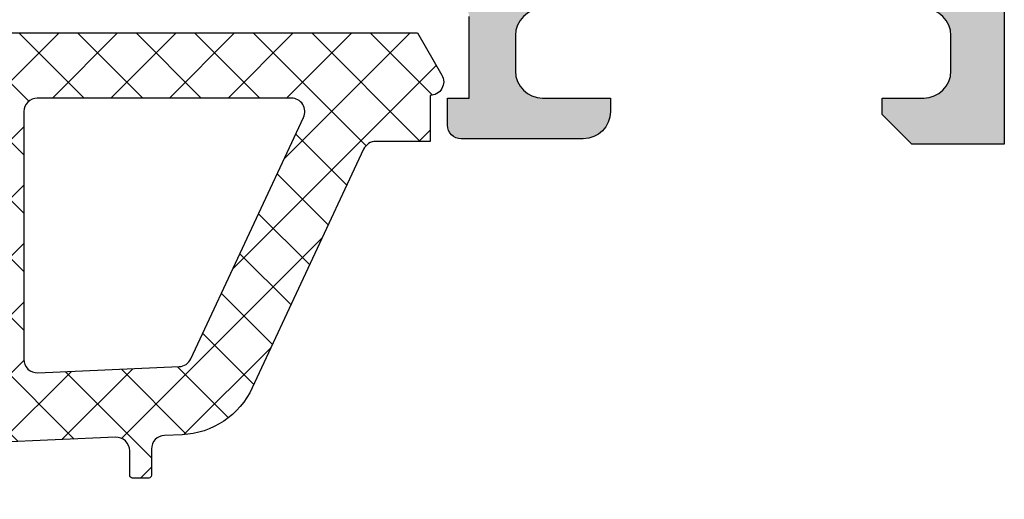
# Model space of a CAD drawing. Header units: millimetres. Extents: x 247761 to 294611, y 172579 to 236863.
# Tile 94 of 256: x 249771 to 249808, y 185822 to 185839. Entities that reach past the tile are written whole.
import ezdxf

# ---------------------------------------------------------------- set-up
doc = ezdxf.new("R2010")
doc.units = ezdxf.units.MM
doc.layers.add('FASÁDA DETAILNÍ', color=4, linetype='Continuous')
doc.layers.add('NOVA', color=240, linetype='Continuous')

# ---------------------------------------------------------------- blocks, each defined once
blk = doc.blocks.new('A$C69D17D4D')
at = {"layer": 'FASÁDA DETAILNÍ'}
h = blk.add_hatch(color=256, dxfattribs=at)
edge = h.paths.add_edge_path()
edge.add_arc((-24856.93811075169, 12486.81045535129), 0.1199999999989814, 8.685034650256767e-10, 90.000000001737)
edge.add_line((-24856.93811075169, 12486.93045535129), (-24859.69810875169, 12486.93045535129))
edge.add_arc((-24859.69810875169, 12487.23045535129), 0.3000000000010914, 180, 270, ccw=False)
edge.add_line((-24859.99810875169, 12487.23045535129), (-24859.99810875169, 12488.21042967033))
edge.add_arc((-24859.69810875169, 12488.21042967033), 0.2999999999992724, 90, 180, ccw=False)
edge.add_line((-24859.69810875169, 12488.51042967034), (-24857.81809775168, 12488.51042967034))
edge.add_arc((-24857.55055441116, 12488.58929676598), 0.278925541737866, 196.4245945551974, 271.1628700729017)
edge.add_line((-24857.54489375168, 12488.31042867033), (-24857.09129975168, 12488.31042867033))
edge.add_arc((-24857.08563134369, 12488.58926611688), 0.2788950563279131, 268.835410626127, 343.5801235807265)
edge.add_line((-24856.81811075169, 12488.51042967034), (-24856.81811075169, 12489.31060438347))
edge.add_arc((-24855.81811075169, 12489.31060438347), 1, 90, 180, ccw=False)
edge.add_line((-24855.81811075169, 12490.31060438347), (-24852.31810339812, 12490.31060438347))
edge.add_arc((-24852.31812322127, 12489.31058456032), 1.000019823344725, 0.0011357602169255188, 89.99886423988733, ccw=False)
edge.add_line((-24851.31810339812, 12489.31060438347), (-24851.31810339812, 12488.81060438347))
edge.add_line((-24851.31810339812, 12488.81060438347), (-24853.81810339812, 12488.81060438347))
edge.add_arc((-24853.81805801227, 12487.81055899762), 1.0000453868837, 90.00260029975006, 179.9973997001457)
edge.add_line((-24854.81810339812, 12487.81060438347), (-24854.81810339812, 12486.51058607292))
edge.add_arc((-24853.81805089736, 12486.51063857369), 1.00005250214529, 180.0030079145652, 269.996992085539)
edge.add_line((-24853.81810339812, 12485.51058607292), (-24846.81810339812, 12485.51058607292))
edge.add_arc((-24846.31810339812, 12486.03570782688), 0.7250881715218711, 226.4038161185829, 313.5961838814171)
edge.add_line((-24845.81810339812, 12485.51058607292), (-24839.78401526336, 12485.51058607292))
edge.add_arc((-24839.78406776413, 12486.51063857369), 1.000052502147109, 270.003007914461, 359.9969920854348)
edge.add_line((-24838.78401526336, 12486.51058607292), (-24838.78401526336, 12487.81060438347))
edge.add_arc((-24839.78406064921, 12487.81055899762), 1.000045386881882, 0.002600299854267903, 89.99739970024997)
edge.add_line((-24839.78401526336, 12488.81060438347), (-24841.31810339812, 12488.81060438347))
edge.add_line((-24841.31810339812, 12488.81060438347), (-24841.31810339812, 12489.41061048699))
edge.add_line((-24841.31810339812, 12489.41061048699), (-24840.21809729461, 12490.51058607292))
edge.add_line((-24840.21809729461, 12490.51058607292), (-24836.81810339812, 12490.51058607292))
edge.add_line((-24836.81810339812, 12490.51058607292), (-24836.81810339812, 12463.51068525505))
edge.add_line((-24836.81810339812, 12463.51068525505), (-24840.21809729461, 12463.51068525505))
edge.add_line((-24840.21809729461, 12463.51068525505), (-24841.31810339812, 12464.61066084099))
edge.add_line((-24841.31810339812, 12464.61066084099), (-24841.31810339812, 12465.21066694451))
edge.add_line((-24841.31810339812, 12465.21066694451), (-24839.78401526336, 12465.21066694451))
edge.add_arc((-24839.78406064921, 12466.21071233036), 1.0000453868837, 270.00260029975, 359.9973997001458)
edge.add_line((-24838.78401526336, 12466.21066694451), (-24838.78401526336, 12467.51068525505))
edge.add_arc((-24839.78406776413, 12467.51063275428), 1.00005250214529, 0.003007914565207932, 89.996992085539)
edge.add_line((-24839.78401526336, 12468.51068525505), (-24845.81810339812, 12468.51068525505))
edge.add_arc((-24846.31810339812, 12467.98556350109), 0.7250881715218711, 46.4038161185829, 133.5961838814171)
edge.add_line((-24846.81810339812, 12468.51068525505), (-24853.81810339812, 12468.51068525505))
edge.add_arc((-24853.81805089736, 12467.51063275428), 1.000052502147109, 90.003007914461, 179.9969920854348)
edge.add_line((-24854.81810339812, 12467.51068525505), (-24854.81810339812, 12466.21066694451))
edge.add_arc((-24853.81805801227, 12466.21071233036), 1.000045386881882, 180.0026002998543, 269.9973997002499)
edge.add_line((-24853.81810339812, 12465.21066694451), (-24851.31810339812, 12465.21066694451))
edge.add_line((-24851.31810339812, 12465.21066694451), (-24851.31810339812, 12464.71066694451))
edge.add_arc((-24852.31812322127, 12464.71068676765), 1.000019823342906, 270.0011357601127, 359.99886423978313, ccw=False)
edge.add_line((-24852.31810339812, 12463.71066694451), (-24856.81810339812, 12463.71066694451))
edge.add_arc((-24856.81811371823, 12464.21065662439), 0.4999896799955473, 179.9988173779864, 270.0011826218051, ccw=False)
edge.add_line((-24857.31810339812, 12464.21066694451), (-24857.31810339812, 12465.21066694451))
edge.add_line((-24857.31810339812, 12465.21066694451), (-24856.51810034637, 12465.21066694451))
edge.add_line((-24856.51810034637, 12465.21066694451), (-24856.51810034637, 12468.21068220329))
edge.add_arc((-24856.81810806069, 12468.21068489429), 0.3000077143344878, 359.9994860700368, 450.0005139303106)
edge.add_arc((-24857.08563134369, 12468.43185616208), 0.2788950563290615, 16.41987641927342, 91.16458937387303)
edge.add_line((-24857.09129975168, 12468.71069360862), (-24857.54489375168, 12468.71069360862))
edge.add_arc((-24857.55055441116, 12468.43182551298), 0.2789255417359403, 88.83712992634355, 163.5754054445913)
edge.add_line((-24857.81809775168, 12468.51069260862), (-24859.69810875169, 12468.51069260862))
edge.add_arc((-24859.69810875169, 12468.81069260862), 0.2999999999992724, 180, 270, ccw=False)
edge.add_line((-24859.99810875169, 12468.81069260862), (-24859.99810875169, 12469.79066692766))
edge.add_arc((-24859.69810875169, 12469.79066692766), 0.2999999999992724, 90, 180, ccw=False)
edge.add_line((-24859.69810875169, 12470.09066692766), (-24856.93811075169, 12470.09066692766))
edge.add_arc((-24856.93811075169, 12470.21066692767), 0.1200000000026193, 270, 359.9999999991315)
edge.add_line((-24856.81811075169, 12470.21066692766), (-24856.81811075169, 12474.51069260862))
edge.add_arc((-24857.31811075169, 12474.51069260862), 0.5, 0, 90)
edge.add_line((-24857.31811075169, 12475.01069260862), (-24858.01811075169, 12475.01069260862))
edge.add_line((-24858.01811075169, 12475.01069260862), (-24860.41093107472, 12473.629197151))
edge.add_arc((-24860.47999096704, 12473.74881239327), 0.1381197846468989, 172.2975625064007, 299.99999999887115, ccw=False)
edge.add_arc((-24855.63863973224, 12473.30119400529), 5.000000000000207, 108.709400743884, 174.6507719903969, ccw=False)
edge.add_arc((-24857.40286592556, 12478.51056113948), 0.5000000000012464, 288.7094007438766, 431.2905992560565)
edge.add_arc((-24855.63863973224, 12483.71992827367), 4.999999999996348, 185.349228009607, 251.2905992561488, ccw=False)
edge.add_arc((-24860.47999096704, 12483.27230988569), 0.1381197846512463, 60.00000000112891, 187.7024374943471, ccw=False)
edge.add_line((-24860.41093107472, 12483.39192512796), (-24858.01811075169, 12482.01042967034))
edge.add_line((-24858.01811075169, 12482.01042967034), (-24857.31811075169, 12482.01042967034))
edge.add_arc((-24857.31811075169, 12482.51042967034), 0.5, 270, 360.0000000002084)
edge.add_line((-24856.81811075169, 12482.51042967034), (-24856.81811075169, 12486.81045535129))
edge = h.paths.add_edge_path(flags=16)
edge.add_arc((-24838.91810950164, 12471.51067762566), 0.5, 270, 360)
edge.add_line((-24838.41810950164, 12471.51067762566), (-24838.41810950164, 12483.51058607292))
edge.add_arc((-24838.91810950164, 12483.51058607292), 0.5, 0, 90)
edge.add_line((-24838.91810950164, 12484.01058607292), (-24854.61809119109, 12484.01058607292))
edge.add_arc((-24854.61809119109, 12483.51058607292), 0.5, 90, 180)
edge.add_line((-24855.11809119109, 12483.51058607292), (-24855.11809119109, 12471.51067762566))
edge.add_arc((-24854.61809119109, 12471.51067762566), 0.5, 180, 270)
edge.add_line((-24854.61809119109, 12471.01067762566), (-24853.11809119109, 12471.01067762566))
edge.add_line((-24853.11809119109, 12471.01067762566), (-24853.11809119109, 12470.51067762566))
edge.add_arc((-24852.61809119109, 12470.51067762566), 0.5, 180, 270)
edge.add_line((-24852.61809119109, 12470.01067762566), (-24840.91810950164, 12470.01067762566))
edge.add_arc((-24840.91810950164, 12470.51067762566), 0.5, 270, 360)
edge.add_line((-24840.41810950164, 12470.51067762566), (-24840.41810950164, 12471.01067762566))
edge.add_line((-24840.41810950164, 12471.01067762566), (-24838.91810950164, 12471.01067762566))
h = blk.add_hatch(dxfattribs=at)
h.set_pattern_fill('LINIE', color=256, scale=1.2, angle=90, style=0)
h.set_pattern_definition([(90, (19.28296211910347, -0.6246130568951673), (-1.2, 7.347638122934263e-17), [])])
edge = h.paths.add_edge_path()
edge.add_arc((-24896.40802008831, 12469.81977573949), 0.2999999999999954, 0.0020752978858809, 90.00207529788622, ccw=False)
edge.add_line((-24896.1080200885, 12469.81978660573), (-24896.10799146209, 12469.00945527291))
edge.add_arc((-24895.60799414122, 12469.0094707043), 0.4999973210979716, 180.0017683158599, 270.0023822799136)
edge.add_line((-24895.60797335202, 12468.50947338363), (-24894.7669011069, 12468.50815283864))
edge.add_arc((-24894.76690110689, 12468.30815283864), 0.1999999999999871, 3.979039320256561e-13, 90.00000000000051, ccw=False)
edge.add_line((-24894.5669011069, 12468.30815283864), (-24894.5669011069, 12464.20815283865))
edge.add_arc((-24894.0669011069, 12464.20815283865), 0.5000000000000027, 179.9999999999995, 269.9999999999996)
edge.add_line((-24894.0669011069, 12463.70815283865), (-24893.23615188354, 12463.70815283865))
edge.add_arc((-24893.23615188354, 12464.70815283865), 0.9999999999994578, 270.0000000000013, 344.9999999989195)
edge.add_line((-24892.27022605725, 12464.44933379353), (-24892.06690110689, 12465.20815283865))
edge.add_line((-24892.0669011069, 12465.20815283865), (-24893.0669011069, 12465.20815283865))
edge.add_line((-24893.0669011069, 12465.20815283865), (-24893.0669011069, 12467.50815283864))
edge.add_arc((-24892.06277462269, 12467.50644359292), 1.004127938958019, 90.23408772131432, 179.9024699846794, ccw=False)
edge.add_line((-24892.06687707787, 12468.51056315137), (-24889.06699872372, 12468.51056315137))
edge.add_arc((-24889.07102707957, 12467.5064438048), 1.004127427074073, 360.09751797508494, 449.7701403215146, ccw=False)
edge.add_line((-24888.0669011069, 12467.50815283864), (-24888.0669011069, 12465.20815283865))
edge.add_line((-24888.0669011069, 12465.20815283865), (-24889.0669011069, 12465.20815283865))
edge.add_line((-24889.0669011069, 12465.20815283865), (-24888.86357615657, 12464.44933379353))
edge.add_arc((-24887.89765033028, 12464.70815283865), 1.000000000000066, 195.0000000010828, 269.9999999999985)
edge.add_line((-24887.89765033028, 12463.70815283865), (-24887.0669011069, 12463.70815283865))
edge.add_arc((-24887.06690110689, 12464.20815283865), 0.4999999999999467, 270, 360)
edge.add_line((-24886.5669011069, 12464.20815283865), (-24886.5669011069, 12468.30815283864))
edge.add_arc((-24886.36272801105, 12468.30642428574), 0.2041804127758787, 91.1558689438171, 179.5149389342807, ccw=False)
edge.add_line((-24886.36684680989, 12468.51056315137), (-24860.52548000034, 12468.51058607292))
edge.add_arc((-24860.52549543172, 12469.01058339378), 0.4999973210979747, 270.0017683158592, 360.002382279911)
edge.add_line((-24860.02549811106, 12469.01060418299), (-24860.02552673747, 12469.8209355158))
edge.add_arc((-24859.72552673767, 12469.82094638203), 0.299999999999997, 90.0020752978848, 180.0020752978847, ccw=False)
edge.add_line((-24859.72553760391, 12470.12094638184), (-24857.32553921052, 12470.12070136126))
edge.add_arc((-24857.32555468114, 12470.62069733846), 0.499995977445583, 270.0017728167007, 360.0023777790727)
edge.add_line((-24856.82555870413, 12470.62071808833), (-24856.82568535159, 12474.09725958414))
edge.add_arc((-24857.81549827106, 12473.95491308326), 0.99999607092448, 368.1836833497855, 482.7290913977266)
edge.add_line((-24858.35616366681, 12474.79614614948), (-24860.63977275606, 12473.47759372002))
edge.add_arc((-24860.88978841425, 12473.91059738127), 0.5000000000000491, 270.00213520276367, 300.00207189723, ccw=False)
edge.add_line((-24860.8897697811, 12473.41059738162), (-24895.2440385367, 12473.40951106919))
edge.add_arc((-24895.24405612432, 12473.90951106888), 0.5000000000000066, 240.0020786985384, 270.0020153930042, ccw=False)
edge.add_line((-24895.49404041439, 12473.47648929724), (-24897.77774501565, 12474.79487629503))
edge.add_arc((-24898.31834946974, 12473.95360406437), 0.9999960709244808, 417.2750591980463, 531.8204672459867)
edge.add_line((-24899.30817269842, 12474.09587886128), (-24899.30804605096, 12470.61933736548))
edge.add_arc((-24898.80805007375, 12470.6193528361), 0.4999959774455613, 180.0017728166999, 270.0023777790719)
edge.add_line((-24898.80802932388, 12470.11935685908), (-24896.40803095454, 12470.11977573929))
edge = h.paths.add_edge_path(flags=16)
edge.add_line((-24872.21690735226, 12470.31005134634), (-24872.21690735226, 12471.61004545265))
edge.add_arc((-24871.71691099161, 12471.61004909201), 0.4999963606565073, 89.99958295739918, 180.0004170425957, ccw=False)
edge.add_line((-24871.71690735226, 12472.11004545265), (-24862.86691345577, 12472.11004545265))
edge.add_arc((-24862.86690981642, 12471.61004909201), 0.4999963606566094, -0.0004170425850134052, 90.00041704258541, ccw=False)
edge.add_line((-24862.36691345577, 12471.61004545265), (-24862.36691345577, 12470.31005134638))
edge.add_arc((-24862.86691345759, 12470.31003477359), 0.5000000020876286, 270.0000002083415, 360.0018991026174, ccw=False)
edge.add_line((-24862.86691345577, 12469.8100347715), (-24871.71690735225, 12469.8100347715))
edge.add_arc((-24871.71690735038, 12470.31003477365), 0.5000000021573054, 179.9981009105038, 269.9999997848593, ccw=False)
edge = h.paths.add_edge_path(flags=16)
edge.add_arc((-24882.41691345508, 12470.31003477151), 0.4999999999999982, 179.9999999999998, 270.000000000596, ccw=False)
edge.add_line((-24882.91691345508, 12470.31003477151), (-24882.91691345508, 12471.61004545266))
edge.add_arc((-24882.41691345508, 12471.61004545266), 0.4999999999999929, 89.99999999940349, 179.9999999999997, ccw=False)
edge.add_line((-24882.41691345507, 12472.11004545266), (-24873.71690735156, 12472.11004545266))
edge.add_arc((-24873.71690735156, 12471.61004545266), 0.5000000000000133, 360.0000000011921, 449.99999999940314, ccw=False)
edge.add_line((-24873.21690735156, 12471.61004545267), (-24873.21690735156, 12470.31003477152))
edge.add_arc((-24873.71690735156, 12470.31003477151), 0.5000000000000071, 270.0000000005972, 360.0000000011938, ccw=False)
edge.add_line((-24873.71690735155, 12469.81003477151), (-24882.41691345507, 12469.81003477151))
edge = h.paths.add_edge_path(flags=16)
edge.add_arc((-24884.41690981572, 12471.61004909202), 0.4999963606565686, -0.00041704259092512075, 90.00041704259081, ccw=False)
edge.add_line((-24883.91691345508, 12471.61004545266), (-24883.91691345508, 12470.31005134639))
edge.add_arc((-24884.41691345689, 12470.31003477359), 0.5000000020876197, 270.00000020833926, 360.0018991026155, ccw=False)
edge.add_line((-24884.41691345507, 12469.81003477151), (-24893.26692261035, 12469.81003477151))
edge.add_arc((-24893.26692261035, 12470.31001951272), 0.4999847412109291, 179.9999999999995, 270.0000000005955, ccw=False)
edge.add_line((-24893.76690735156, 12470.31001951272), (-24893.76690735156, 12471.61003019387))
edge.add_arc((-24893.26689209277, 12471.61003019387), 0.5000152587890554, 89.99999999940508, 180.0000000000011, ccw=False)
edge.add_line((-24893.26689209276, 12472.11004545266), (-24884.41691345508, 12472.11004545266))
h = blk.add_hatch(dxfattribs=at)
h.set_pattern_fill('ANSI37', color=256, scale=0.48, angle=-1.272221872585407e-14, style=0)
h.set_pattern_definition([(44.99999999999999, (-24886.81810339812, 12463.51058625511), (-1.077630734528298, 1.077630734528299), []), (135, (-24886.81810339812, 12463.51058625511), (-1.077630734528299, -1.077630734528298), [])])
edge = h.paths.add_edge_path(flags=16)
edge.add_line((-24890.21938039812, 12464.17488025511), (-24890.11963639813, 12465.56773425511))
edge.add_arc((-24890.71810331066, 12465.61059174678), 0.599999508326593, 355.9039194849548, 450.0000083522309)
edge.add_arc((-24890.71810348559, 12465.61059174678), 0.5999995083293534, 89.99999164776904, 184.0960805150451)
edge.add_line((-24891.31657039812, 12465.56773425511), (-24891.21682639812, 12464.17488025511))
edge.add_arc((-24890.71810339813, 12464.21059473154), 0.5000001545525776, 184.0960644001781, 355.9039355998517)
edge = h.paths.add_edge_path(flags=16)
edge.add_arc((-24892.31810002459, 12461.01058662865), 0.4999996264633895, 359.9999571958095, 450.0000428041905)
edge.add_line((-24892.31810039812, 12461.51058625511), (-24895.91178539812, 12461.51058625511))
edge.add_arc((-24895.91178541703, 12461.01058592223), 0.5000003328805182, 89.99999783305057, 203.2180266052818)
edge.add_line((-24896.37129139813, 12460.81347025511), (-24893.65541339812, 12454.48236825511))
edge.add_arc((-24893.19590804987, 12454.67948417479), 0.4999998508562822, 203.218081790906, 272.5001106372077)
edge.add_line((-24893.17409739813, 12454.17996025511), (-24892.29629039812, 12454.21828625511))
edge.add_arc((-24892.31809988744, 12454.71780986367), 0.4999994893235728, 272.4999791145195, 360.0000448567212)
edge.add_line((-24891.81810039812, 12454.71781025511), (-24891.81810039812, 12461.01058625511))
edge = h.paths.add_edge_path(flags=16)
edge.add_line((-24866.76418139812, 12455.60242425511), (-24862.61551139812, 12464.49927725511))
edge.add_arc((-24863.06866513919, 12464.71058639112), 0.4999998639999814, 334.9999920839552, 450.0000296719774)
edge.add_line((-24863.06866539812, 12465.21058625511), (-24872.41810039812, 12465.21058625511))
edge.add_arc((-24872.41810077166, 12464.71058662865), 0.4999996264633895, 89.9999571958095, 180.0000428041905)
edge.add_line((-24872.91810039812, 12464.71058625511), (-24872.91810039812, 12455.58666325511))
edge.add_arc((-24872.41810033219, 12455.58666342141), 0.5000000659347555, 180.0000190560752, 272.5000272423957)
edge.add_line((-24872.39629039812, 12455.08713925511), (-24867.19552639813, 12455.31420925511))
edge.add_arc((-24867.21733612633, 12455.81373466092), 0.5000012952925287, 272.4999974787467, 334.9999080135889)
edge = h.paths.add_edge_path(flags=16)
edge.add_arc((-24875.61810002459, 12464.71058662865), 0.4999996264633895, 359.9999571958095, 450.0000428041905)
edge.add_line((-24875.61810039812, 12465.21058625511), (-24882.81810039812, 12465.21058625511))
edge.add_arc((-24882.81810077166, 12464.71058662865), 0.4999996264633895, 89.9999571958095, 180.0000428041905)
edge.add_line((-24883.31810039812, 12464.71058625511), (-24883.31810039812, 12463.51058625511))
edge.add_arc((-24885.31809890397, 12463.51058476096), 1.99999850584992, -90.00004280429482, 4.28042947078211e-05, ccw=False)
edge.add_line((-24885.31810039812, 12461.51058625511), (-24889.11810039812, 12461.51058625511))
edge.add_arc((-24889.11810077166, 12461.01058662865), 0.4999996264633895, 89.9999571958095, 180.0000428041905)
edge.add_line((-24889.61810039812, 12461.01058625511), (-24889.61810039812, 12454.85752525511))
edge.add_arc((-24889.11810033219, 12454.85752542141), 0.5000000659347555, 180.0000190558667, 272.5000272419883)
edge.add_line((-24889.09629039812, 12454.35800125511), (-24883.59629039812, 12454.59813625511))
edge.add_arc((-24883.61809988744, 12455.09765986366), 0.4999994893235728, 272.4999791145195, 360.0000448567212)
edge.add_line((-24883.11810039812, 12455.09766025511), (-24883.11810039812, 12460.41058625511))
edge.add_arc((-24882.01810039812, 12460.41058625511), 1.099999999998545, 0, 180, ccw=False)
edge.add_line((-24880.91810039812, 12460.41058625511), (-24880.91810039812, 12455.23737525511))
edge.add_arc((-24880.41810033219, 12455.23737542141), 0.5000000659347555, 180.0000190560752, 272.5000272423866)
edge.add_line((-24880.39629039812, 12454.73785125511), (-24875.59629039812, 12454.94742425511))
edge.add_arc((-24875.61809988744, 12455.44694786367), 0.49999948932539, 272.4999791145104, 360.0000448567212)
edge.add_line((-24875.11810039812, 12455.44694825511), (-24875.11810039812, 12464.71058625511))
edge = h.paths.add_edge_path()
edge.add_line((-24860.40504739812, 12463.32412925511), (-24864.50289639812, 12454.53626325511))
edge.add_ellipse((-24867.22182176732, 12455.80412074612), major_axis=(-3.000002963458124, 0), ratio=1, start_angle=92.50005883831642, end_angle=154.9999693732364, ccw=False)
edge.add_line((-24867.09096039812, 12452.80697325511), (-24867.73991039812, 12452.77863925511))
edge.add_ellipse((-24867.7181009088, 12452.27911564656), major_axis=(-0.4999994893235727, 0), ratio=1, start_angle=-87.5000208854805, end_angle=4.48567212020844e-05)
edge.add_line((-24868.21810039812, 12452.27911525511), (-24868.21810039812, 12451.31058625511))
edge.add_ellipse((-24868.31810032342, 12451.31058618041), major_axis=(-0.09999992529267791, 0), ratio=1, start_angle=89.99995719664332, end_angle=180.000042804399, ccw=False)
edge.add_line((-24868.31810039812, 12451.21058625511), (-24868.91810039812, 12451.21058625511))
edge.add_ellipse((-24868.91810047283, 12451.31058618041), major_axis=(-0.09999992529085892, 0), ratio=1, start_angle=-4.280439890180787e-05, end_angle=90.00004280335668, ccw=False)
edge.add_line((-24869.01810039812, 12451.31058625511), (-24869.01810039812, 12452.21362425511))
edge.add_ellipse((-24869.51810046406, 12452.21362408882), major_axis=(-0.5000000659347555, 0), ratio=1, start_angle=180.0000190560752, end_angle=272.5000272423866)
edge.add_line((-24869.53991039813, 12452.71314825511), (-24878.44020439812, 12452.31931025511))
edge.add_ellipse((-24878.41810029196, 12451.81979897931), major_axis=(-0.5000001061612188, 0), ratio=1, start_angle=-87.46623077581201, end_angle=8.298715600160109e-05)
edge.add_line((-24878.91810039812, 12451.81979825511), (-24878.91810039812, 12451.21058625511))
edge.add_ellipse((-24879.01810032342, 12451.21058618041), major_axis=(-0.09999992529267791, 0), ratio=1, start_angle=89.99995719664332, end_angle=180.000042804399, ccw=False)
edge.add_line((-24879.01810039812, 12451.11058625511), (-24879.61810039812, 12451.11058625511))
edge.add_ellipse((-24879.61810047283, 12451.21058618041), major_axis=(-0.0999999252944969, 0), ratio=1, start_angle=-4.280335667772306e-05, end_angle=90.00004280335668, ccw=False)
edge.add_line((-24879.71810039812, 12451.21058625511), (-24879.71810039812, 12451.74014825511))
edge.add_ellipse((-24880.21810089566, 12451.74014856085), major_axis=(-0.5000004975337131, 0), ratio=1, start_angle=179.9999649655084, end_angle=272.5336979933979)
edge.add_line((-24880.24020439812, 12452.23966025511), (-24891.78042939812, 12451.72900425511))
edge.add_ellipse((-24891.75861986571, 12451.22947965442), major_axis=(-0.5000004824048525, 0), ratio=1, start_angle=-87.50002091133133, end_angle=3.217057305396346)
edge.add_line((-24892.25783239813, 12451.20142025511), (-24891.96926939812, 12446.06767725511))
edge.add_ellipse((-24891.55885139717, 12446.18323267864), major_axis=(-0.4263754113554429, 0), ratio=1, start_angle=15.72485447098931, end_angle=159.2410276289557)
edge.add_line((-24891.16015639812, 12446.03210925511), (-24891.16139639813, 12446.26471225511))
edge.add_line((-24891.16139639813, 12446.26471225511), (-24891.45953439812, 12448.14729125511))
edge.add_line((-24891.45953439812, 12448.14729125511), (-24891.05910839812, 12450.99657625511))
edge.add_ellipse((-24890.76202780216, 12450.95482565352), major_axis=(-0.2999999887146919, 0), ratio=1, start_angle=235.4022536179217, end_angle=352.00025595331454, ccw=False)
edge.add_ellipse((-24892.29514118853, 12448.73225456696), major_axis=(-3.00004793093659, 0), ratio=1, start_angle=161.9915754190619, end_angle=235.4023587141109, ccw=False)
edge.add_line((-24889.44206239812, 12447.80476925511), (-24890.07563839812, 12445.54987825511))
edge.add_ellipse((-24890.85085090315, 12445.7108077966), major_axis=(-0.7917403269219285, 0), ratio=1, start_angle=96.7983462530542, end_angle=168.2723102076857, ccw=False)
edge.add_line((-24890.75712839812, 12444.92463425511), (-24891.81533839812, 12444.92341325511))
edge.add_ellipse((-24891.68621415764, 12446.10249948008), major_axis=(-1.18613548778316, 0), ratio=1, start_angle=18.655576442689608, end_angle=83.75032184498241, ccw=False)
edge.add_line((-24892.81002839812, 12445.72308025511), (-24893.90436139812, 12448.96442025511))
edge.add_line((-24893.90436139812, 12448.96442025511), (-24896.79413939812, 12457.01421525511))
edge.add_line((-24896.79413939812, 12457.01421525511), (-24901.12694839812, 12466.91209225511))
edge.add_ellipse((-24900.66793940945, 12467.11036232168), major_axis=(-0.5000002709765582, 0), ratio=1, start_angle=-89.9334236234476, end_angle=23.362049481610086, ccw=False)
edge.add_line((-24900.66852039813, 12467.61036225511), (-24900.12181939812, 12467.61099725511))
edge.add_ellipse((-24900.12123912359, 12467.11099715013), major_axis=(-0.5000004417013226, 0), ratio=1, start_angle=203.9208245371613, end_angle=270.06649451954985, ccw=False)
edge.add_line((-24899.66418539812, 12467.31373425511), (-24898.26242939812, 12464.10973125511))
edge.add_ellipse((-24897.34628831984, 12464.51058559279), major_axis=(-0.9999993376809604, 0), ratio=1, start_angle=23.63161472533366, end_angle=90.00005281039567)
edge.add_line((-24897.34628739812, 12463.51058625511), (-24892.11834539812, 12463.51058625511))
edge.add_line((-24892.11834539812, 12463.51058625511), (-24892.11833639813, 12465.31006525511))
edge.add_line((-24892.11833639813, 12465.31006525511), (-24892.63313739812, 12465.44800725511))
edge.add_ellipse((-24892.51837214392, 12465.7251612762), major_axis=(-0.2999756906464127, 0), ratio=1, start_angle=-22.503566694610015, end_angle=67.50629973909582, ccw=False)
edge.add_line((-24892.79550639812, 12465.83997425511), (-24891.94633939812, 12467.11010125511))
edge.add_ellipse((-24891.08047521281, 12466.61038048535), major_axis=(-0.9997207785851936, 0), ratio=1, start_angle=269.9923881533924, end_angle=330.0092393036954, ccw=False)
edge.add_line((-24891.08034239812, 12467.61010125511), (-24890.35598139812, 12467.61007025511))
edge.add_ellipse((-24890.35618945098, 12466.610332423), major_axis=(-0.9997378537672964, 0), ratio=1, start_angle=209.9913249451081, end_angle=269.98807632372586, ccw=False)
edge.add_line((-24889.49031539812, 12467.11007025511), (-24888.64114839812, 12465.83997425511))
edge.add_ellipse((-24888.91829589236, 12465.72516236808), major_axis=(-0.2999875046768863, 0), ratio=1, start_angle=112.49860380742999, end_angle=202.5024061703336, ccw=False)
edge.add_line((-24888.80350239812, 12465.44800725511), (-24889.31831839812, 12465.31003525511))
edge.add_line((-24889.31831839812, 12465.31003525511), (-24889.31832639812, 12463.51058625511))
edge.add_line((-24889.31832639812, 12463.51058625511), (-24886.11809939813, 12463.51058625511))
edge.add_ellipse((-24886.118099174, 12463.81058603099), major_axis=(-0.2999997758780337, 0), ratio=1, start_angle=89.99995719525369, end_angle=180.0000428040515)
edge.add_line((-24885.81809939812, 12463.81058625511), (-24885.81809939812, 12467.11058225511))
edge.add_ellipse((-24885.31809977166, 12467.11058262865), major_axis=(-0.4999996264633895, 0), ratio=1, start_angle=-90.00004280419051, end_angle=4.280419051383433e-05, ccw=False)
edge.add_line((-24885.31809939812, 12467.61058225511), (-24858.42047739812, 12467.61058225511))
edge.add_line((-24858.42047739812, 12467.61058225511), (-24857.52535939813, 12466.06019025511))
edge.add_ellipse((-24857.95837195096, 12465.81019016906), major_axis=(-0.4999999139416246, 0), ratio=1, start_angle=90.00006335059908, end_angle=210.0000170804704, ccw=False)
edge.add_line((-24857.95837139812, 12465.31019025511), (-24857.95837139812, 12463.61281925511))
edge.add_line((-24857.95837139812, 12463.61281925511), (-24859.95189339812, 12463.61281925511))
edge.add_ellipse((-24859.95189374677, 12463.11281899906), major_axis=(-0.500000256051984, 0), ratio=1, start_angle=269.9999600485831, end_angle=334.9998714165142)
h = blk.add_hatch(dxfattribs=at)
h.set_pattern_fill('ANSI37', color=256, scale=0.48, angle=-1.272221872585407e-14, style=0)
h.set_pattern_definition([(44.99999999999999, (-24886.81810339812, 12463.51058607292), (-1.077630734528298, 1.077630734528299), []), (135, (-24886.81810339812, 12463.51058607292), (-1.077630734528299, -1.077630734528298), [])])
edge = h.paths.add_edge_path(flags=16)
edge.add_line((-24890.21938039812, 12464.17488007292), (-24890.11963639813, 12465.56773407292))
edge.add_arc((-24890.71810331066, 12465.61059156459), 0.599999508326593, 355.9039194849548, 450.0000083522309)
edge.add_arc((-24890.71810348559, 12465.61059156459), 0.5999995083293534, 89.99999164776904, 184.0960805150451)
edge.add_line((-24891.31657039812, 12465.56773407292), (-24891.21682639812, 12464.17488007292))
edge.add_arc((-24890.71810339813, 12464.21059454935), 0.5000001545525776, 184.0960644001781, 355.9039355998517)
edge = h.paths.add_edge_path(flags=16)
edge.add_arc((-24892.31810002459, 12461.01058644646), 0.4999996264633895, 359.9999571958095, 450.0000428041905)
edge.add_line((-24892.31810039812, 12461.51058607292), (-24895.91178539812, 12461.51058607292))
edge.add_arc((-24895.91178541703, 12461.01058574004), 0.5000003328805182, 89.99999783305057, 203.2180266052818)
edge.add_line((-24896.37129139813, 12460.81347007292), (-24893.65541339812, 12454.48236807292))
edge.add_arc((-24893.19590804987, 12454.6794839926), 0.4999998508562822, 203.218081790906, 272.5001106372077)
edge.add_line((-24893.17409739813, 12454.17996007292), (-24892.29629039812, 12454.21828607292))
edge.add_arc((-24892.31809988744, 12454.71780968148), 0.4999994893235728, 272.4999791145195, 360.0000448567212)
edge.add_line((-24891.81810039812, 12454.71781007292), (-24891.81810039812, 12461.01058607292))
edge = h.paths.add_edge_path(flags=16)
edge.add_line((-24866.76418139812, 12455.60242407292), (-24862.61551139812, 12464.49927707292))
edge.add_arc((-24863.06866513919, 12464.71058620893), 0.4999998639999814, 334.9999920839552, 450.0000296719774)
edge.add_line((-24863.06866539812, 12465.21058607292), (-24872.41810039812, 12465.21058607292))
edge.add_arc((-24872.41810077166, 12464.71058644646), 0.4999996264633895, 89.9999571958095, 180.0000428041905)
edge.add_line((-24872.91810039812, 12464.71058607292), (-24872.91810039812, 12455.58666307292))
edge.add_arc((-24872.41810033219, 12455.58666323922), 0.5000000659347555, 180.0000190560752, 272.5000272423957)
edge.add_line((-24872.39629039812, 12455.08713907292), (-24867.19552639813, 12455.31420907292))
edge.add_arc((-24867.21733612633, 12455.81373447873), 0.5000012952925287, 272.4999974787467, 334.9999080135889)
edge = h.paths.add_edge_path(flags=16)
edge.add_arc((-24875.61810002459, 12464.71058644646), 0.4999996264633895, 359.9999571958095, 450.0000428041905)
edge.add_line((-24875.61810039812, 12465.21058607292), (-24882.81810039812, 12465.21058607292))
edge.add_arc((-24882.81810077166, 12464.71058644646), 0.4999996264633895, 89.9999571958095, 180.0000428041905)
edge.add_line((-24883.31810039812, 12464.71058607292), (-24883.31810039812, 12463.51058607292))
edge.add_arc((-24885.31809890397, 12463.51058457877), 1.99999850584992, -90.00004280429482, 4.28042947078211e-05, ccw=False)
edge.add_line((-24885.31810039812, 12461.51058607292), (-24889.11810039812, 12461.51058607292))
edge.add_arc((-24889.11810077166, 12461.01058644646), 0.4999996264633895, 89.9999571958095, 180.0000428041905)
edge.add_line((-24889.61810039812, 12461.01058607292), (-24889.61810039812, 12454.85752507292))
edge.add_arc((-24889.11810033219, 12454.85752523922), 0.5000000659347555, 180.0000190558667, 272.5000272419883)
edge.add_line((-24889.09629039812, 12454.35800107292), (-24883.59629039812, 12454.59813607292))
edge.add_arc((-24883.61809988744, 12455.09765968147), 0.4999994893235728, 272.4999791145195, 360.0000448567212)
edge.add_line((-24883.11810039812, 12455.09766007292), (-24883.11810039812, 12460.41058607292))
edge.add_arc((-24882.01810039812, 12460.41058607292), 1.099999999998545, 0, 180, ccw=False)
edge.add_line((-24880.91810039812, 12460.41058607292), (-24880.91810039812, 12455.23737507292))
edge.add_arc((-24880.41810033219, 12455.23737523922), 0.5000000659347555, 180.0000190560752, 272.5000272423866)
edge.add_line((-24880.39629039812, 12454.73785107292), (-24875.59629039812, 12454.94742407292))
edge.add_arc((-24875.61809988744, 12455.44694768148), 0.49999948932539, 272.4999791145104, 360.0000448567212)
edge.add_line((-24875.11810039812, 12455.44694807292), (-24875.11810039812, 12464.71058607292))
edge = h.paths.add_edge_path()
edge.add_line((-24860.40504739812, 12463.32412907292), (-24864.50289639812, 12454.53626307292))
edge.add_ellipse((-24867.22182176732, 12455.80412056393), major_axis=(-3.000002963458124, 0), ratio=1, start_angle=92.50005883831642, end_angle=154.9999693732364, ccw=False)
edge.add_line((-24867.09096039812, 12452.80697307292), (-24867.73991039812, 12452.77863907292))
edge.add_ellipse((-24867.7181009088, 12452.27911546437), major_axis=(-0.4999994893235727, 0), ratio=1, start_angle=-87.5000208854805, end_angle=4.48567212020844e-05)
edge.add_line((-24868.21810039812, 12452.27911507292), (-24868.21810039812, 12451.31058607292))
edge.add_ellipse((-24868.31810032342, 12451.31058599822), major_axis=(-0.09999992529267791, 0), ratio=1, start_angle=89.99995719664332, end_angle=180.000042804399, ccw=False)
edge.add_line((-24868.31810039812, 12451.21058607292), (-24868.91810039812, 12451.21058607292))
edge.add_ellipse((-24868.91810047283, 12451.31058599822), major_axis=(-0.09999992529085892, 0), ratio=1, start_angle=-4.280439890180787e-05, end_angle=90.00004280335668, ccw=False)
edge.add_line((-24869.01810039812, 12451.31058607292), (-24869.01810039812, 12452.21362407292))
edge.add_ellipse((-24869.51810046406, 12452.21362390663), major_axis=(-0.5000000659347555, 0), ratio=1, start_angle=180.0000190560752, end_angle=272.5000272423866)
edge.add_line((-24869.53991039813, 12452.71314807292), (-24878.44020439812, 12452.31931007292))
edge.add_ellipse((-24878.41810029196, 12451.81979879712), major_axis=(-0.5000001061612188, 0), ratio=1, start_angle=-87.46623077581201, end_angle=8.298715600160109e-05)
edge.add_line((-24878.91810039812, 12451.81979807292), (-24878.91810039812, 12451.21058607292))
edge.add_ellipse((-24879.01810032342, 12451.21058599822), major_axis=(-0.09999992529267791, 0), ratio=1, start_angle=89.99995719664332, end_angle=180.000042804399, ccw=False)
edge.add_line((-24879.01810039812, 12451.11058607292), (-24879.61810039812, 12451.11058607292))
edge.add_ellipse((-24879.61810047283, 12451.21058599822), major_axis=(-0.0999999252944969, 0), ratio=1, start_angle=-4.280335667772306e-05, end_angle=90.00004280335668, ccw=False)
edge.add_line((-24879.71810039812, 12451.21058607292), (-24879.71810039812, 12451.74014807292))
edge.add_ellipse((-24880.21810089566, 12451.74014837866), major_axis=(-0.5000004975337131, 0), ratio=1, start_angle=179.9999649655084, end_angle=272.5336979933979)
edge.add_line((-24880.24020439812, 12452.23966007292), (-24891.78042939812, 12451.72900407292))
edge.add_ellipse((-24891.75861986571, 12451.22947947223), major_axis=(-0.5000004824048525, 0), ratio=1, start_angle=-87.50002091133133, end_angle=3.217057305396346)
edge.add_line((-24892.25783239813, 12451.20142007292), (-24891.96926939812, 12446.06767707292))
edge.add_ellipse((-24891.55885139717, 12446.18323249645), major_axis=(-0.4263754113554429, 0), ratio=1, start_angle=15.72485447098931, end_angle=159.2410276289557)
edge.add_line((-24891.16015639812, 12446.03210907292), (-24891.16139639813, 12446.26471207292))
edge.add_line((-24891.16139639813, 12446.26471207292), (-24891.45953439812, 12448.14729107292))
edge.add_line((-24891.45953439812, 12448.14729107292), (-24891.05910839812, 12450.99657607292))
edge.add_ellipse((-24890.76202780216, 12450.95482547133), major_axis=(-0.2999999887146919, 0), ratio=1, start_angle=235.4022536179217, end_angle=352.00025595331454, ccw=False)
edge.add_ellipse((-24892.29514118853, 12448.73225438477), major_axis=(-3.00004793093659, 0), ratio=1, start_angle=161.9915754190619, end_angle=235.4023587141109, ccw=False)
edge.add_line((-24889.44206239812, 12447.80476907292), (-24890.07563839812, 12445.54987807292))
edge.add_ellipse((-24890.85085090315, 12445.71080761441), major_axis=(-0.7917403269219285, 0), ratio=1, start_angle=96.7983462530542, end_angle=168.2723102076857, ccw=False)
edge.add_line((-24890.75712839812, 12444.92463407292), (-24891.81533839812, 12444.92341307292))
edge.add_ellipse((-24891.68621415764, 12446.10249929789), major_axis=(-1.18613548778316, 0), ratio=1, start_angle=18.655576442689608, end_angle=83.75032184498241, ccw=False)
edge.add_line((-24892.81002839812, 12445.72308007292), (-24893.90436139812, 12448.96442007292))
edge.add_line((-24893.90436139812, 12448.96442007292), (-24896.79413939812, 12457.01421507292))
edge.add_line((-24896.79413939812, 12457.01421507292), (-24901.12694839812, 12466.91209207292))
edge.add_ellipse((-24900.66793940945, 12467.11036213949), major_axis=(-0.5000002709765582, 0), ratio=1, start_angle=-89.9334236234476, end_angle=23.362049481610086, ccw=False)
edge.add_line((-24900.66852039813, 12467.61036207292), (-24900.12181939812, 12467.61099707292))
edge.add_ellipse((-24900.12123912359, 12467.11099696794), major_axis=(-0.5000004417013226, 0), ratio=1, start_angle=203.9208245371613, end_angle=270.06649451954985, ccw=False)
edge.add_line((-24899.66418539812, 12467.31373407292), (-24898.26242939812, 12464.10973107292))
edge.add_ellipse((-24897.34628831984, 12464.5105854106), major_axis=(-0.9999993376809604, 0), ratio=1, start_angle=23.63161472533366, end_angle=90.00005281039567)
edge.add_line((-24897.34628739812, 12463.51058607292), (-24892.11834539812, 12463.51058607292))
edge.add_line((-24892.11834539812, 12463.51058607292), (-24892.11833639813, 12465.31006507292))
edge.add_line((-24892.11833639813, 12465.31006507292), (-24892.63313739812, 12465.44800707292))
edge.add_ellipse((-24892.51837214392, 12465.72516109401), major_axis=(-0.2999756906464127, 0), ratio=1, start_angle=-22.503566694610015, end_angle=67.50629973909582, ccw=False)
edge.add_line((-24892.79550639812, 12465.83997407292), (-24891.94633939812, 12467.11010107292))
edge.add_ellipse((-24891.08047521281, 12466.61038030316), major_axis=(-0.9997207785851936, 0), ratio=1, start_angle=269.9923881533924, end_angle=330.0092393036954, ccw=False)
edge.add_line((-24891.08034239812, 12467.61010107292), (-24890.35598139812, 12467.61007007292))
edge.add_ellipse((-24890.35618945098, 12466.61033224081), major_axis=(-0.9997378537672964, 0), ratio=1, start_angle=209.9913249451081, end_angle=269.98807632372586, ccw=False)
edge.add_line((-24889.49031539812, 12467.11007007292), (-24888.64114839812, 12465.83997407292))
edge.add_ellipse((-24888.91829589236, 12465.72516218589), major_axis=(-0.2999875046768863, 0), ratio=1, start_angle=112.49860380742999, end_angle=202.5024061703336, ccw=False)
edge.add_line((-24888.80350239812, 12465.44800707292), (-24889.31831839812, 12465.31003507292))
edge.add_line((-24889.31831839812, 12465.31003507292), (-24889.31832639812, 12463.51058607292))
edge.add_line((-24889.31832639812, 12463.51058607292), (-24886.11809939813, 12463.51058607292))
edge.add_ellipse((-24886.118099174, 12463.8105858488), major_axis=(-0.2999997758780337, 0), ratio=1, start_angle=89.99995719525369, end_angle=180.0000428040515)
edge.add_line((-24885.81809939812, 12463.81058607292), (-24885.81809939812, 12467.11058207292))
edge.add_ellipse((-24885.31809977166, 12467.11058244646), major_axis=(-0.4999996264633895, 0), ratio=1, start_angle=-90.00004280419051, end_angle=4.280419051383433e-05, ccw=False)
edge.add_line((-24885.31809939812, 12467.61058207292), (-24858.42047739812, 12467.61058207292))
edge.add_line((-24858.42047739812, 12467.61058207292), (-24857.52535939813, 12466.06019007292))
edge.add_ellipse((-24857.95837195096, 12465.81018998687), major_axis=(-0.4999999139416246, 0), ratio=1, start_angle=90.00006335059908, end_angle=210.0000170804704, ccw=False)
edge.add_line((-24857.95837139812, 12465.31019007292), (-24857.95837139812, 12463.61281907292))
edge.add_line((-24857.95837139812, 12463.61281907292), (-24859.95189339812, 12463.61281907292))
edge.add_ellipse((-24859.95189374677, 12463.11281881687), major_axis=(-0.500000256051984, 0), ratio=1, start_angle=269.9999600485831, end_angle=334.9998714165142)
for points in [[(-24836.81810339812, 12490.51058607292), (-24836.81810339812, 12463.51068525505), (-24840.21809729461, 12463.51068525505), (-24841.31810339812, 12464.61066084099), (-24841.31810339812, 12465.21066694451), (-24839.78401526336, 12465.21066694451, 0.4141869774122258), (-24838.78401526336, 12466.21066694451), (-24838.78401526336, 12467.51068525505, 0.4141828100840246), (-24839.78401526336, 12468.51068525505)], [(-24853.81810339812, 12468.51068525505, 0.4141828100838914), (-24854.81810339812, 12467.51068525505), (-24854.81810339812, 12466.21066694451, 0.4141869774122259), (-24853.81810339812, 12465.21066694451), (-24851.31810339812, 12465.21066694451), (-24851.31810339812, 12464.71066694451, -0.4142019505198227), (-24852.31810339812, 12463.71066694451), (-24856.81810339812, 12463.71066694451, -0.414225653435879), (-24857.31810339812, 12464.21066694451), (-24857.31810339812, 12465.21066694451), (-24856.51810034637, 12465.21066694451), (-24856.51810034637, 12468.21068220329, 0.4142188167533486)]]:
    blk.add_lwpolyline(points, format="xyb", dxfattribs=at)
at = {"layer": 'FASÁDA DETAILNÍ', "extrusion": (0, 0, -1)}
for points in [[(24885.31809939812, 12467.61058225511), (24858.42047739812, 12467.61058225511), (24857.52535939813, 12466.06019025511), (24857.52535939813, 12466.06019025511, 0.57735), (24857.95837139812, 12465.31019025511), (24857.95837139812, 12463.61281925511), (24859.95189339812, 12463.61281925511), (24859.95189339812, 12463.61281925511, -0.291473), (24860.40504739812, 12463.32412925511), (24860.40504739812, 12463.32412925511), (24864.50289639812, 12454.53626325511), (24864.50289639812, 12454.53626325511, 0.279675), (24867.09096039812, 12452.80697325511), (24867.73991039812, 12452.77863925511), (24867.73991039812, 12452.77863925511, -0.401491), (24868.21810039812, 12452.27911525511), (24868.21810039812, 12451.31058625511), (24868.21810039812, 12451.31058625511, 0.414214), (24868.31810039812, 12451.21058625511), (24868.91810039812, 12451.21058625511), (24868.91810039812, 12451.21058625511, 0.414214), (24869.01810039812, 12451.31058625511), (24869.01810039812, 12452.21362425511), (24869.01810039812, 12452.21362425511, -0.427052), (24869.53991039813, 12452.71314825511), (24878.44020439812, 12452.31931025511)], [(24885.31809939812, 12467.61058207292), (24858.42047739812, 12467.61058207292), (24857.52535939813, 12466.06019007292), (24857.52535939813, 12466.06019007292, 0.57735), (24857.95837139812, 12465.31019007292), (24857.95837139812, 12463.61281907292), (24859.95189339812, 12463.61281907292), (24859.95189339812, 12463.61281907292, -0.291473), (24860.40504739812, 12463.32412907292), (24860.40504739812, 12463.32412907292), (24864.50289639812, 12454.53626307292), (24864.50289639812, 12454.53626307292, 0.279675), (24867.09096039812, 12452.80697307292), (24867.73991039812, 12452.77863907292), (24867.73991039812, 12452.77863907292, -0.401491), (24868.21810039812, 12452.27911507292), (24868.21810039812, 12451.31058607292), (24868.21810039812, 12451.31058607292, 0.414214), (24868.31810039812, 12451.21058607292), (24868.91810039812, 12451.21058607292), (24868.91810039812, 12451.21058607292, 0.414214), (24869.01810039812, 12451.31058607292), (24869.01810039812, 12452.21362407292), (24869.01810039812, 12452.21362407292, -0.427052), (24869.53991039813, 12452.71314807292), (24878.44020439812, 12452.31931007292)]]:
    blk.add_lwpolyline(points, format="xyb", dxfattribs=at)
at = {"layer": 'FASÁDA DETAILNÍ'}
for points in [[(-24866.76418139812, 12455.60242425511), (-24862.61551139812, 12464.49927725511), (-24862.61551139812, 12464.49927725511, 0.548619), (-24863.06866539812, 12465.21058625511), (-24872.41810039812, 12465.21058625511), (-24872.41810039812, 12465.21058625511, 0.414214), (-24872.91810039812, 12464.71058625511), (-24872.91810039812, 12455.58666325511), (-24872.91810039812, 12455.58666325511, 0.427052), (-24872.39629039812, 12455.08713925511), (-24867.19552639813, 12455.31420925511), (-24867.19552639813, 12455.31420925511, 0.279675), (-24866.76418139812, 12455.60242425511)], [(-24866.76418139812, 12455.60242407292), (-24862.61551139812, 12464.49927707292), (-24862.61551139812, 12464.49927707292, 0.548619), (-24863.06866539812, 12465.21058607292), (-24872.41810039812, 12465.21058607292), (-24872.41810039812, 12465.21058607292, 0.414214), (-24872.91810039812, 12464.71058607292), (-24872.91810039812, 12455.58666307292), (-24872.91810039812, 12455.58666307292, 0.427052), (-24872.39629039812, 12455.08713907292), (-24867.19552639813, 12455.31420907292), (-24867.19552639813, 12455.31420907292, 0.279675), (-24866.76418139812, 12455.60242407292)]]:
    blk.add_lwpolyline(points, format="xyb", close=True, dxfattribs=at)

msp = doc.modelspace()

# ---------------------------------------------------------------- block references
at = {"layer": 'NOVA', "ltscale": 300}
msp.add_blockref('A$C69D17D4D', (274644.5174331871, 173371.2585875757), dxfattribs=at)

doc.saveas('drawing.dxf')
